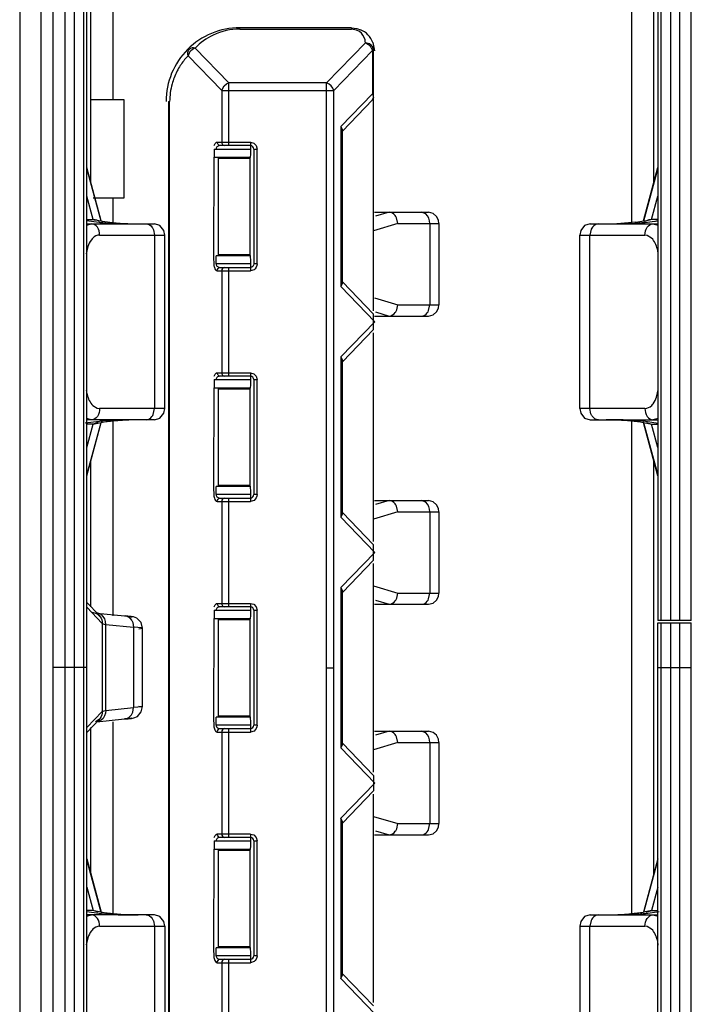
# Model space of a CAD drawing. Header units: inches. Extents: x 0 to 17, y 0 to 11.
# Tile 41 of 55: x 12.282 to 12.43, y 5.464 to 5.68. Entities that reach past the tile are written whole.
import ezdxf

# ---------------------------------------------------------------- set-up
doc = ezdxf.new("R2010")
doc.units = ezdxf.units.IN
doc.header["$LTSCALE"] = 0.935
doc.header["$MEASUREMENT"] = 0
doc.layers.get('0').update_dxf_attribs({"linetype": 'CONTINUOUS'})

msp = doc.modelspace()

# ---------------------------------------------------------------- linework, layer by layer
at = {"color": 6, "linetype": 'Continuous'}
for p, q in [((12.2898562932, 5.3881518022), (12.2898562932, 5.7037999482)), ((12.4299838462, 5.548398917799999), (12.4299838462, 5.7037999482)), ((12.2824931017, 5.7009661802), (12.2824931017, 5.374991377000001)), ((12.2872175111, 5.374991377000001), (12.2872175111, 5.7009661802)), ((12.2924646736, 5.3881518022), (12.2924646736, 5.688110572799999)), ((12.2944626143, 5.6881092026), (12.2944626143, 5.3881531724)), ((12.2965408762, 5.6881106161), (12.2965408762, 5.388151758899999)), ((12.2972067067, 5.388154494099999), (12.2972067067, 5.688107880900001)), ((12.4226342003, 5.6881105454), (12.4226344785, 5.548398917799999)), ((12.423299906, 5.6881105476), (12.4233001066, 5.548398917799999)), ((12.4253782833, 5.688110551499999), (12.4253784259, 5.548398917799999)), ((12.4273758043, 5.688110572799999), (12.427375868, 5.548398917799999)), ((12.2981243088, 5.644421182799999), (12.2981243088, 5.686718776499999)), ((12.3030238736, 5.6626786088), (12.3030238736, 5.686718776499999)), ((12.4168162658, 5.686718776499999), (12.4168162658, 5.6354752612)), ((12.4217158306, 5.6444211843), (12.4217158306, 5.686718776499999)), ((12.3308289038, 5.6782195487), (12.3308289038, 5.6784945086)), ((12.3553267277, 5.6784945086), (12.3308289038, 5.6784945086)), ((12.3308289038, 5.6782195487), (12.3553267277, 5.6782195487)), ((12.3553267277, 5.6784945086), (12.3553267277, 5.6782195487)), ((12.3553267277, 5.6784945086), (12.3565062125, 5.678355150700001)), ((12.3564919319, 5.6779823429), (12.3553267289, 5.6782196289)), ((12.3571029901, 5.677655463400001), (12.3564919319, 5.6779823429)), ((12.3565062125, 5.678355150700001), (12.3573557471, 5.678069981)), ((12.3499067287, 5.6664163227), (12.3584053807, 5.6751955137)), ((12.3593361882, 5.6749593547), (12.3584053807, 5.6751955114)), ((12.3596142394, 5.674253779), (12.3599504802, 5.6734913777)), ((12.3600444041, 5.6752659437), (12.3603878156, 5.6734334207)), ((12.3198131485, 5.673106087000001), (12.3194771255, 5.6723437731)), ((12.3268654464, 5.6647118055), (12.3194771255, 5.6723437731)), ((12.3210218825, 5.6740476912), (12.3284095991, 5.6664163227)), ((12.3599518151, 5.673492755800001), (12.3514508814, 5.6647118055)), ((12.3599504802, 5.6734913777), (12.3602252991, 5.673535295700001)), ((12.3599518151, 5.673492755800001), (12.3599518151, 5.6640048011)), ((12.3602262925, 5.6632042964), (12.3602262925, 5.6734334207)), ((12.3284095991, 5.6526351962), (12.3284095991, 5.6664163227)), ((12.3499067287, 5.6664163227), (12.3284095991, 5.6664163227)), ((12.3499067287, 5.4096823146), (12.3499067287, 5.6664163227)), ((12.3268654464, 5.6647118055), (12.3268654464, 5.653385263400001)), ((12.3268654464, 5.6647118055), (12.3514508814, 5.6647118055)), ((12.3514508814, 5.4113868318), (12.3514508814, 5.6647118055)), ((12.353031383, 5.656856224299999), (12.3599518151, 5.6640048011)), ((12.3601577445, 5.6635955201), (12.3599518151, 5.6640048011)), ((12.3602262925, 5.6632191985), (12.3601577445, 5.6635955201)), ((12.305473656, 5.6626786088), (12.2981243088, 5.6626786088)), ((12.305473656, 5.6411689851), (12.305473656, 5.6626786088)), ((12.3151502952, 5.6622990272), (12.3154247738, 5.6622990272)), ((12.3151502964, 5.6622990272), (12.3151502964, 5.4137996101)), ((12.3154247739, 5.4137996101), (12.3154247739, 5.6622990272)), ((12.3600019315, 5.662656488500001), (12.3533669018, 5.6558027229)), ((12.3602262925, 5.6163859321), (12.3602262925, 5.662888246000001)), ((12.353031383, 5.656856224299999), (12.353031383, 5.62168593)), ((12.353031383, 5.656856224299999), (12.3533669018, 5.6560633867)), ((12.3533669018, 5.6224787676), (12.3533669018, 5.6560633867)), ((12.3258680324, 5.653385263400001), (12.3332137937, 5.653385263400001)), ((12.3332137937, 5.6526351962), (12.3264760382, 5.6526351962)), ((12.3332137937, 5.653385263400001), (12.3332137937, 5.6518851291)), ((12.3332137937, 5.653385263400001), (12.3339180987, 5.6531861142)), ((12.3339180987, 5.6531861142), (12.3344272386, 5.652658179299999)), ((12.3344272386, 5.652658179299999), (12.3346311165, 5.6518851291)), ((12.3252257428, 5.6518851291), (12.3252257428, 5.6500960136)), ((12.3252257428, 5.6518851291), (12.3332137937, 5.6518851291)), ((12.3331550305, 5.650692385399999), (12.3330962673, 5.6500960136)), ((12.3332137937, 5.6518851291), (12.3331550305, 5.650692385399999)), ((12.3339224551, 5.6518851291), (12.3339224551, 5.6266570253)), ((12.3339224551, 5.6518851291), (12.3346311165, 5.6518851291)), ((12.3346311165, 5.6266570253), (12.3346311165, 5.6518851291)), ((12.3251225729, 5.6500960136), (12.3250194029, 5.6284461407)), ((12.3252257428, 5.6500960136), (12.3330962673, 5.6500960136)), ((12.3261223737, 5.6498795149), (12.3260519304, 5.6500960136)), ((12.3330962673, 5.6500960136), (12.3330258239, 5.6498795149)), ((12.2972058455, 5.6474327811), (12.3002816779, 5.636104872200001)), ((12.3003871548, 5.6360873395), (12.2972067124, 5.647800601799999)), ((12.4194584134, 5.6361073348), (12.4226342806, 5.647803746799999)), ((12.4195634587, 5.636123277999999), (12.4226342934, 5.6474327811)), ((12.2986066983, 5.636424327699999), (12.2972067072, 5.641550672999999)), ((12.2986066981, 5.6411689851), (12.305473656, 5.6411689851)), ((12.3030238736, 5.6354752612), (12.3030238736, 5.6411689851)), ((12.4212338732, 5.6364242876), (12.422634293, 5.6415533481)), ((12.2971224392, 5.636176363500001), (12.2999215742, 5.6358006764)), ((12.2971362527, 5.6351945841), (12.29827416, 5.6354752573)), ((12.2972067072, 5.6354752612), (12.3120741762, 5.6354752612)), ((12.2972069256, 5.6364241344), (12.2986066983, 5.636424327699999)), ((12.2986066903, 5.6364235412), (12.2988218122, 5.6363624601)), ((12.2988218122, 5.6363624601), (12.2990602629, 5.636307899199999)), ((12.2994432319, 5.63627174), (12.2990602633, 5.636307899)), ((12.2990602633, 5.636307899), (12.3003483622, 5.636087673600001)), ((12.3001116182, 5.635974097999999), (12.2994428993, 5.6362701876)), ((12.3028306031, 5.635763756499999), (12.305468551, 5.6355455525)), ((12.3046740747, 5.635501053), (12.3069783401, 5.6354752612)), ((12.3132876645, 5.6350970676), (12.3120807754, 5.6354752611)), ((12.4077599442, 5.6354752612), (12.4065537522, 5.6350979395)), ((12.4077706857, 5.6354752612), (12.4226343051, 5.6354752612)), ((12.4177967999, 5.6358551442), (12.4145012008, 5.6355529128)), ((12.4197285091, 5.6359740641), (12.4204021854, 5.6362718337)), ((12.420400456, 5.636272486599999), (12.420779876, 5.636307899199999)), ((12.4204979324, 5.636296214), (12.4204043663, 5.6362733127)), ((12.4210223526, 5.636365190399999), (12.420779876, 5.636307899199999)), ((12.4212334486, 5.6364235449), (12.4210223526, 5.636365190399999)), ((12.4226343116, 5.636423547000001), (12.4212334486, 5.6364235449)), ((12.4215654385, 5.6354752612), (12.4226740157, 5.63520906)), ((12.3118899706, 5.634152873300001), (12.3121339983, 5.6330009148)), ((12.3141517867, 5.6340180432), (12.3132876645, 5.6350970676)), ((12.3143526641, 5.633000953), (12.3141517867, 5.6340180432)), ((12.4056895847, 5.6340210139), (12.4054874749, 5.633000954)), ((12.4065537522, 5.6350979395), (12.4056895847, 5.6340210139)), ((12.4080047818, 5.634279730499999), (12.4077058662, 5.6330009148)), ((12.3000394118, 5.6330009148), (12.3143541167, 5.6330009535)), ((12.3121342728, 5.6330009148), (12.3121342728, 5.594930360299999)), ((12.3143541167, 5.594930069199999), (12.3143541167, 5.6330009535)), ((12.4054854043, 5.5949302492), (12.4054854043, 5.6330009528)), ((12.4054864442, 5.6330009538), (12.4198007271, 5.6330009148)), ((12.4077058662, 5.594930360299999), (12.4077058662, 5.6330009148)), ((12.4202916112, 5.6329274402), (12.4198007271, 5.6330009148)), ((12.4212698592, 5.632334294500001), (12.4202916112, 5.6329274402)), ((12.2974651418, 5.6304713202), (12.2971104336, 5.628879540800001)), ((12.3250194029, 5.6284461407), (12.3251225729, 5.6262819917)), ((12.3256274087, 5.6266570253), (12.3256274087, 5.6284461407)), ((12.3330962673, 5.6284461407), (12.3256274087, 5.6284461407)), ((12.3260519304, 5.6284461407), (12.3261223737, 5.628662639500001)), ((12.3330258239, 5.628662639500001), (12.3330962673, 5.6284461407)), ((12.3330962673, 5.6284461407), (12.3331550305, 5.6272533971)), ((12.3331550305, 5.6272533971), (12.3332137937, 5.6266570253)), ((12.3332137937, 5.6266570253), (12.3256274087, 5.6266570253)), ((12.3258680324, 5.625156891), (12.3332137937, 5.625156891)), ((12.3264760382, 5.6259069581), (12.3332137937, 5.6259069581)), ((12.3268654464, 5.625156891), (12.3268654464, 5.6027743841)), ((12.3284095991, 5.602024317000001), (12.3284095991, 5.6259069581)), ((12.3332137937, 5.6266570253), (12.3332137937, 5.625156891)), ((12.333954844, 5.6253797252), (12.3332137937, 5.625156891)), ((12.3346311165, 5.6266570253), (12.3339224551, 5.6266570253)), ((12.3533669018, 5.6224787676), (12.353031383, 5.62168593)), ((12.3533669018, 5.622739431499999), (12.3602262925, 5.615653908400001)), ((12.3605052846, 5.6139656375), (12.353031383, 5.62168593)), ((12.353031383, 5.6062453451), (12.3605052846, 5.6139656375)), ((12.3602262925, 5.6122773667), (12.3602262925, 5.615653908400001)), ((12.3602262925, 5.6122773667), (12.3533669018, 5.6051918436)), ((12.3602262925, 5.565775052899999), (12.3602262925, 5.611545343)), ((12.353031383, 5.6062453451), (12.353031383, 5.5710750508)), ((12.353031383, 5.6062453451), (12.3533669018, 5.6054525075)), ((12.3533669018, 5.5718678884), (12.3533669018, 5.6054525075)), ((12.3252257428, 5.6012742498), (12.3252257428, 5.599485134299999)), ((12.3252257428, 5.6012742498), (12.3332137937, 5.6012742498)), ((12.3258680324, 5.6027743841), (12.3332137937, 5.6027743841)), ((12.3332137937, 5.602024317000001), (12.3264760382, 5.602024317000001)), ((12.3332137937, 5.6012742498), (12.3331550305, 5.6000815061)), ((12.3332137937, 5.6027743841), (12.3332137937, 5.6012742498)), ((12.3332137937, 5.6027743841), (12.3339180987, 5.6025752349)), ((12.3339180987, 5.6025752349), (12.3344272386, 5.6020473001)), ((12.3339224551, 5.6012742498), (12.3339224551, 5.576046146)), ((12.3339224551, 5.6012742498), (12.3346311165, 5.6012742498)), ((12.3344272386, 5.6020473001), (12.3346311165, 5.6012742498)), ((12.3346311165, 5.576046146), (12.3346311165, 5.6012742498)), ((12.3251225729, 5.599485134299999), (12.3250194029, 5.5778352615)), ((12.3252257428, 5.599485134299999), (12.3330962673, 5.599485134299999)), ((12.3261223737, 5.5992686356), (12.3260519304, 5.599485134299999)), ((12.3330962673, 5.599485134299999), (12.3330258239, 5.5992686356)), ((12.3331550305, 5.6000815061), (12.3330962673, 5.599485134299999)), ((12.422371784, 5.5974532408), (12.4227292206, 5.5990613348)), ((12.2985738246, 5.5955930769), (12.299543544, 5.5950046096)), ((12.299543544, 5.5950046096), (12.3000394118, 5.594930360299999)), ((12.314354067, 5.5949302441), (12.3000394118, 5.594930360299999)), ((12.3118353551, 5.5936515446), (12.3121342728, 5.594930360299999)), ((12.3141505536, 5.5939102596), (12.3143526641, 5.5949302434)), ((12.4198007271, 5.594930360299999), (12.405488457, 5.594930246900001)), ((12.4079500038, 5.5937788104), (12.4077061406, 5.594930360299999)), ((12.2999154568, 5.5921186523), (12.2968979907, 5.5917161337)), ((12.2982743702, 5.5924560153), (12.297135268, 5.5927360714)), ((12.3120691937, 5.5924560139), (12.2972067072, 5.5924560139)), ((12.3041233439, 5.5924012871), (12.3009931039, 5.5922185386)), ((12.3030238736, 5.5494496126), (12.3030238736, 5.5924560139)), ((12.3120801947, 5.5924560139), (12.3132863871, 5.592833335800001)), ((12.3132863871, 5.592833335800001), (12.3141505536, 5.5939102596)), ((12.4077624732, 5.5924560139), (12.4226343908, 5.5924560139)), ((12.4168162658, 5.5924560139), (12.4168162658, 5.4838063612)), ((12.4199037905, 5.5921266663), (12.4226775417, 5.591751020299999)), ((12.4226737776, 5.5927209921), (12.4215654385, 5.5924560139)), ((12.3002822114, 5.5918285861), (12.2972057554, 5.580498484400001)), ((12.2972067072, 5.586380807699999), (12.2986068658, 5.591507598)), ((12.2986068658, 5.591507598), (12.2972067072, 5.591507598)), ((12.2972067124, 5.580131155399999), (12.3003872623, 5.591844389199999)), ((12.299738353, 5.591843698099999), (12.298606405, 5.591507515)), ((12.29860683, 5.5915077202), (12.2988888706, 5.591591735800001)), ((12.2988888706, 5.591591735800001), (12.3003788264, 5.5918445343)), ((12.4226344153, 5.5801275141), (12.4194528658, 5.591844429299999)), ((12.4194610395, 5.5918445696), (12.420953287, 5.591591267)), ((12.4226343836, 5.580498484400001), (12.4195579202, 5.591828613)), ((12.4200874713, 5.591844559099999), (12.4212333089, 5.5915077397)), ((12.420953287, 5.591591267), (12.4212333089, 5.5915077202)), ((12.4226344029, 5.586376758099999), (12.4212333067, 5.5915075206)), ((12.4212333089, 5.5915077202), (12.4226343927, 5.5915077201)), ((12.2981243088, 5.551441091), (12.2981243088, 5.583510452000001)), ((12.4217158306, 5.4927519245), (12.4217158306, 5.5835104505)), ((12.3250194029, 5.5778352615), (12.3251225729, 5.5756711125)), ((12.3256274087, 5.576046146), (12.3256274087, 5.5778352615)), ((12.3330962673, 5.5778352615), (12.3256274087, 5.5778352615)), ((12.3260519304, 5.5778352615), (12.3261223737, 5.5780517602)), ((12.3330258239, 5.5780517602), (12.3330962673, 5.5778352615)), ((12.3330962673, 5.5778352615), (12.3331550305, 5.5766425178)), ((12.3332137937, 5.576046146), (12.3256274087, 5.576046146)), ((12.3264760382, 5.5752960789), (12.3332137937, 5.5752960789)), ((12.3284095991, 5.5514134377), (12.3284095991, 5.5752960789)), ((12.3331550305, 5.5766425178), (12.3332137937, 5.576046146)), ((12.3332137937, 5.576046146), (12.3332137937, 5.5745460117)), ((12.3346311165, 5.576046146), (12.3339224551, 5.576046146)), ((12.3258680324, 5.5745460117), (12.3332137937, 5.5745460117)), ((12.3268654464, 5.5745460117), (12.3268654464, 5.5521635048)), ((12.333954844, 5.574768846), (12.3332137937, 5.5745460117)), ((12.3533669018, 5.5718678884), (12.353031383, 5.5710750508)), ((12.3605052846, 5.5633547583), (12.353031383, 5.5710750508)), ((12.3533669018, 5.572128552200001), (12.3602262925, 5.5650430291)), ((12.3602262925, 5.5616664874), (12.3602262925, 5.5650430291)), ((12.353031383, 5.555634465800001), (12.3605052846, 5.5633547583)), ((12.3602262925, 5.5616664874), (12.3533669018, 5.554580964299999)), ((12.3602262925, 5.515164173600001), (12.3602262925, 5.5609344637)), ((12.353031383, 5.555634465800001), (12.353031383, 5.5204641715)), ((12.353031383, 5.555634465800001), (12.3533669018, 5.5548416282)), ((12.3533669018, 5.521257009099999), (12.3533669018, 5.5548416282)), ((12.3006304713, 5.5477823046), (12.2972062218, 5.5513279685)), ((12.2972067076, 5.55239051), (12.2999223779, 5.5495806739)), ((12.3258680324, 5.5521635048), (12.3332137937, 5.5521635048)), ((12.3332137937, 5.5514134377), (12.3264760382, 5.5514134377)), ((12.3332137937, 5.5521635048), (12.3332137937, 5.5506633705)), ((12.3332137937, 5.5521635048), (12.3339180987, 5.551964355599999)), ((12.3339180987, 5.551964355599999), (12.3344272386, 5.5514364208)), ((12.3344272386, 5.5514364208), (12.3346311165, 5.5506633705)), ((12.2983597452, 5.550261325), (12.2994664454, 5.549947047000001)), ((12.2994567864, 5.550056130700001), (12.305523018, 5.549453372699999)), ((12.2996218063, 5.5500475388), (12.2994567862, 5.550056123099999)), ((12.2994664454, 5.549947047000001), (12.299922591, 5.5495815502)), ((12.2994674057, 5.5499400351), (12.3001854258, 5.549256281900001)), ((12.3004454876, 5.549715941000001), (12.2996217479, 5.5500470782)), ((12.2999222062, 5.5495811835), (12.3001854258, 5.549256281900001)), ((12.3055230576, 5.5494533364), (12.305630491, 5.5494496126)), ((12.3251225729, 5.548874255), (12.3250194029, 5.5272243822)), ((12.3252257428, 5.5506633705), (12.3252257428, 5.548874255)), ((12.3252257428, 5.5506633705), (12.3332137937, 5.5506633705)), ((12.3252257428, 5.548874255), (12.3330962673, 5.548874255)), ((12.3261223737, 5.5486577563), (12.3260519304, 5.548874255)), ((12.3330962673, 5.548874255), (12.3330258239, 5.5486577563)), ((12.3331550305, 5.549470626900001), (12.3330962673, 5.548874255)), ((12.3332137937, 5.5506633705), (12.3331550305, 5.549470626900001)), ((12.3339224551, 5.5506633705), (12.3339224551, 5.5254352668)), ((12.3339224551, 5.5506633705), (12.3346311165, 5.5506633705)), ((12.3346311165, 5.5254352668), (12.3346311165, 5.5506633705)), ((12.3006301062, 5.5477823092), (12.3010131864, 5.5476396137)), ((12.3006304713, 5.5477823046), (12.3006304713, 5.5284800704)), ((12.3010131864, 5.5476396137), (12.3014140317, 5.5475695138)), ((12.3014141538, 5.5286928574), (12.3014141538, 5.5475695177)), ((12.3014141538, 5.5475695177), (12.3074783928, 5.5469695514)), ((12.307322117, 5.5479460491), (12.3074883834, 5.5469695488)), ((12.3074783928, 5.5469695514), (12.3074783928, 5.529292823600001)), ((12.3093714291, 5.5467934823), (12.3074883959, 5.5469702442)), ((12.3086862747, 5.546616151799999), (12.3094538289, 5.546749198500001)), ((12.3094538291, 5.5467492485), (12.3091460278, 5.5479967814)), ((12.3094482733, 5.5295131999), (12.3094482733, 5.546749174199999)), ((12.4226341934, 5.3881518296), (12.4226344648, 5.5479040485)), ((12.4299838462, 5.548398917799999), (12.4226343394, 5.548398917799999)), ((12.42263434, 5.5479040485), (12.4299838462, 5.5479040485)), ((12.4233001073, 5.5479040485), (12.423299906, 5.3881518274)), ((12.4253784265, 5.5479040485), (12.4253782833, 5.3881518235)), ((12.4273542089, 5.5479040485), (12.4273758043, 5.3881518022)), ((12.4299838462, 5.3881518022), (12.4299838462, 5.5479040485)), ((12.2972061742, 5.5381311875), (12.2898562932, 5.5381311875)), ((12.4226343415, 5.5381311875), (12.4299838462, 5.5381311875)), ((12.3151590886, 5.5380493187), (12.3154247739, 5.5380493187)), ((12.3499067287, 5.5380493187), (12.3514508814, 5.5380493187)), ((12.3093637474, 5.5294668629), (12.3074883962, 5.5292921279)), ((12.3086772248, 5.529647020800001), (12.3094538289, 5.5295131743)), ((12.3091870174, 5.5283461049), (12.3094538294, 5.5295132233)), ((12.3094538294, 5.529513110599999), (12.3093637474, 5.5294668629)), ((12.2972062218, 5.5249344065), (12.3006304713, 5.5284800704)), ((12.3006301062, 5.5284800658), (12.3010141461, 5.5286229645)), ((12.3010141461, 5.5286229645), (12.3014140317, 5.5286928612)), ((12.3014141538, 5.5286928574), (12.3074783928, 5.529292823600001)), ((12.307313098, 5.5283210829), (12.3074783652, 5.5292928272)), ((12.3260519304, 5.5272243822), (12.3261223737, 5.5274408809)), ((12.3330258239, 5.5274408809), (12.3330962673, 5.5272243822)), ((12.2972067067, 5.523871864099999), (12.2999223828, 5.5266817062)), ((12.2999225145, 5.5266808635), (12.299137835, 5.526152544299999)), ((12.299621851, 5.5262152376), (12.2994567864, 5.5262062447)), ((12.2994567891, 5.5262062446), (12.305523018, 5.5268090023)), ((12.3003989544, 5.526514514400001), (12.2996218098, 5.526215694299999)), ((12.3001856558, 5.527006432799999), (12.2999221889, 5.526681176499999)), ((12.3030238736, 5.4838063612), (12.3030238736, 5.526163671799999)), ((12.3071065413, 5.5269900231), (12.3055230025, 5.5268090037)), ((12.3055230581, 5.5268090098), (12.3056304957, 5.5268130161)), ((12.3056306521, 5.526812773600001), (12.3063380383, 5.5268678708)), ((12.3250194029, 5.5272243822), (12.3251225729, 5.525060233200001)), ((12.3256274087, 5.5254352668), (12.3256274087, 5.5272243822)), ((12.3330962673, 5.5272243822), (12.3256274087, 5.5272243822)), ((12.3332137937, 5.5254352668), (12.3256274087, 5.5254352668)), ((12.3330962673, 5.5272243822), (12.3331550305, 5.5260316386)), ((12.3331550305, 5.5260316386), (12.3332137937, 5.5254352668)), ((12.3332137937, 5.5254352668), (12.3332137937, 5.5239351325)), ((12.3346311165, 5.5254352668), (12.3339224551, 5.5254352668)), ((12.2981243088, 5.492751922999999), (12.2981243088, 5.5249344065)), ((12.3258680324, 5.5239351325), (12.3332137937, 5.5239351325)), ((12.3264760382, 5.5246851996), (12.3332137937, 5.5246851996)), ((12.3268654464, 5.5239351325), (12.3268654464, 5.5015526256)), ((12.3284095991, 5.5008025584), (12.3284095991, 5.5246851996)), ((12.333954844, 5.5241579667), (12.3332137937, 5.5239351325)), ((12.3533669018, 5.521257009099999), (12.353031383, 5.5204641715)), ((12.3533669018, 5.521517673), (12.3602262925, 5.5144321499)), ((12.3605052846, 5.512743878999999), (12.353031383, 5.5204641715)), ((12.3602262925, 5.5144321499), (12.3602262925, 5.5110556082)), ((12.353031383, 5.505023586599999), (12.3605052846, 5.512743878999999)), ((12.3602262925, 5.5110556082), (12.3533669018, 5.5039700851)), ((12.3602262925, 5.4645532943), (12.3602262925, 5.510323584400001)), ((12.353031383, 5.505023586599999), (12.353031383, 5.469853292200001)), ((12.3533669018, 5.5042307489), (12.353031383, 5.505023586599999)), ((12.3533669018, 5.4706461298), (12.3533669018, 5.5042307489)), ((12.3332137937, 5.5015526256), (12.3258680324, 5.5015526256)), ((12.3332137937, 5.5015526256), (12.3332137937, 5.5000524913)), ((12.3332137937, 5.5015526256), (12.3339180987, 5.5013534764)), ((12.3339180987, 5.5013534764), (12.3344272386, 5.500825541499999)), ((12.3252257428, 5.5000524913), (12.3252257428, 5.498263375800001)), ((12.3252257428, 5.5000524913), (12.3332137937, 5.5000524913)), ((12.3332137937, 5.5008025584), (12.3264760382, 5.5008025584)), ((12.3332137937, 5.5000524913), (12.3331550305, 5.4988597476)), ((12.3339224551, 5.5000524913), (12.3339224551, 5.4748243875)), ((12.3339224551, 5.5000524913), (12.3346311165, 5.5000524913)), ((12.3344272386, 5.500825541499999), (12.3346311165, 5.5000524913)), ((12.3346311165, 5.4748243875), (12.3346311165, 5.5000524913)), ((12.3251225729, 5.498263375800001), (12.3250194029, 5.476613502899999)), ((12.3252257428, 5.498263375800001), (12.3330962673, 5.498263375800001)), ((12.3261223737, 5.498046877), (12.3260519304, 5.498263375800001)), ((12.3330962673, 5.498263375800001), (12.3330258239, 5.498046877)), ((12.3331550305, 5.4988597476), (12.3330962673, 5.498263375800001)), ((12.2972057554, 5.4957638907), (12.3002822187, 5.484433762)), ((12.2972067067, 5.4961312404), (12.3003872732, 5.484417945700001)), ((12.4226343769, 5.4961347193), (12.4194528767, 5.4844179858)), ((12.4195579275, 5.4844337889), (12.4226343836, 5.4957638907)), ((12.2972067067, 5.4898820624), (12.2986068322, 5.4847548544)), ((12.4226343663, 5.489884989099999), (12.4212332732, 5.484754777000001)), ((12.2999363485, 5.4841357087), (12.2971634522, 5.4845112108)), ((12.29860683, 5.484754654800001), (12.2972067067, 5.4847546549)), ((12.2988868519, 5.4846711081), (12.29860683, 5.484754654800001)), ((12.2997526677, 5.484417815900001), (12.29860683, 5.4847546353)), ((12.3003790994, 5.4844178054), (12.2988868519, 5.4846711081)), ((12.4209512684, 5.4846706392), (12.4194613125, 5.484417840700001)), ((12.4199246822, 5.4841437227), (12.4229421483, 5.4845462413)), ((12.420101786, 5.484418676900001), (12.421233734, 5.48475486)), ((12.4212333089, 5.484754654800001), (12.4209512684, 5.4846706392)), ((12.4212332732, 5.484754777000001), (12.4226343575, 5.484754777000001)), ((12.2971673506, 5.4835418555), (12.2982747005, 5.4838063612)), ((12.3120776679, 5.4838063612), (12.2972067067, 5.4838063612)), ((12.3118901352, 5.482483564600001), (12.3121339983, 5.4813320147)), ((12.313287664, 5.4834281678), (12.3120807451, 5.4838063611)), ((12.3141517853, 5.4823491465), (12.313287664, 5.4834281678)), ((12.3143526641, 5.4813321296), (12.3141517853, 5.4823491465)), ((12.4056895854, 5.482352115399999), (12.4054874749, 5.481332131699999)), ((12.4065537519, 5.4834290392), (12.4056895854, 5.482352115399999)), ((12.4077599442, 5.4838063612), (12.4065537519, 5.4834290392)), ((12.4080047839, 5.4826108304), (12.4077058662, 5.4813320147)), ((12.4077709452, 5.4838063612), (12.4226343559, 5.4838063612)), ((12.415716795, 5.483861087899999), (12.418847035, 5.4840438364)), ((12.4215657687, 5.4838063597), (12.4227058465, 5.4835258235)), ((12.3000394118, 5.4813320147), (12.314351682, 5.481332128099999)), ((12.3121342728, 5.4813320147), (12.3121342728, 5.4432614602)), ((12.3143547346, 5.481332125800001), (12.3143547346, 5.4432614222)), ((12.4054860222, 5.481332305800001), (12.4054860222, 5.4432614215)), ((12.405486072, 5.481332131), (12.4198007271, 5.4813320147)), ((12.4077058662, 5.4432614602), (12.4077058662, 5.4813320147)), ((12.4202974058, 5.481257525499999), (12.4198007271, 5.4813320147)), ((12.4212663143, 5.4806692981), (12.4202974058, 5.481257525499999)), ((12.297468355, 5.4788091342), (12.2971116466, 5.477207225)), ((12.3250194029, 5.476613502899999), (12.3251225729, 5.4744493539)), ((12.3256274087, 5.4748243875), (12.3256274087, 5.476613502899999)), ((12.3330962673, 5.476613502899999), (12.3256274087, 5.476613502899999)), ((12.3260519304, 5.476613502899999), (12.3261223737, 5.4768300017)), ((12.3330258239, 5.4768300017), (12.3330962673, 5.476613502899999)), ((12.3330962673, 5.476613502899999), (12.3331550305, 5.475420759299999)), ((12.3331550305, 5.475420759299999), (12.3332137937, 5.4748243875)), ((12.3332137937, 5.4748243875), (12.3256274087, 5.4748243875)), ((12.3258680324, 5.4733242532), (12.3332137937, 5.4733242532)), ((12.3264760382, 5.4740743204), (12.3332137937, 5.4740743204)), ((12.3268654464, 5.4733242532), (12.3268654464, 5.4509417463)), ((12.3284095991, 5.4501916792), (12.3284095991, 5.4740743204)), ((12.3332137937, 5.4748243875), (12.3332137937, 5.4733242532)), ((12.333954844, 5.4735470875), (12.3332137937, 5.4733242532)), ((12.3346311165, 5.4748243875), (12.3339224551, 5.4748243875)), ((12.353031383, 5.469853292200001), (12.3533669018, 5.4706461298)), ((12.3605052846, 5.462132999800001), (12.353031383, 5.469853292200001)), ((12.3533669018, 5.4709067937), (12.3602262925, 5.4638212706))]:
    msp.add_line(p, q, dxfattribs=at)
at = {"color": 7, "linetype": 'Continuous'}
for p, q in [((12.3602262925, 5.6632042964), (12.360001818, 5.662656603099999)), ((12.3600019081, 5.662656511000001), (12.3602262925, 5.6632191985)), ((12.3261223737, 5.628662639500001), (12.3261223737, 5.6498795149)), ((12.3261223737, 5.6498795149), (12.3330258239, 5.6498795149)), ((12.3330258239, 5.6498795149), (12.3330258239, 5.628662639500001)), ((12.3604203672, 5.6380058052), (12.3722985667, 5.6380058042)), ((12.3636117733, 5.6380058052), (12.3606322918, 5.6371115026)), ((12.3716661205, 5.6376546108), (12.3707328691, 5.6380058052)), ((12.3655393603, 5.6355314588), (12.3602262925, 5.6339367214)), ((12.3655393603, 5.6355314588), (12.3652277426, 5.6367939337)), ((12.3655393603, 5.6355314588), (12.374572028, 5.6355314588)), ((12.3725462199, 5.6355314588), (12.3725462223, 5.617705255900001)), ((12.374572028, 5.6355314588), (12.374572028, 5.617705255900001)), ((12.3330258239, 5.628662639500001), (12.3261223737, 5.628662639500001)), ((12.3603785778, 5.619254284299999), (12.3655393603, 5.617705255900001)), ((12.3606322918, 5.6161252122), (12.3636117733, 5.6152309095)), ((12.3652855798, 5.6165713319), (12.3655393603, 5.617705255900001)), ((12.3655393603, 5.617705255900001), (12.374572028, 5.617705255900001)), ((12.3722863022, 5.6164220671), (12.3725462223, 5.617705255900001)), ((12.3744581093, 5.6169391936), (12.3745698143, 5.617705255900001)), ((12.3604203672, 5.6152309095), (12.3722978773, 5.6152309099)), ((12.3261223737, 5.5780517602), (12.3261223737, 5.5992686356)), ((12.3261223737, 5.5992686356), (12.3330258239, 5.5992686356)), ((12.3330258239, 5.5992686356), (12.3330258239, 5.5780517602)), ((12.3330258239, 5.5780517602), (12.3261223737, 5.5780517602)), ((12.3604203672, 5.5747422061), (12.3722985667, 5.5747422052)), ((12.3636117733, 5.5747422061), (12.3606322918, 5.5738479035)), ((12.3655393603, 5.5722678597), (12.3652277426, 5.5735303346)), ((12.3716661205, 5.5743910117), (12.3707328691, 5.5747422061)), ((12.3655393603, 5.5722678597), (12.3602262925, 5.570673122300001)), ((12.3655393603, 5.5722678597), (12.374572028, 5.5722678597)), ((12.3725462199, 5.5722678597), (12.3725462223, 5.554441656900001)), ((12.374572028, 5.5722678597), (12.374572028, 5.554441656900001)), ((12.3602262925, 5.5560363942), (12.3655393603, 5.554441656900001)), ((12.3652855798, 5.5533077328), (12.3655393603, 5.5544416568)), ((12.3655393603, 5.554441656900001), (12.374572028, 5.554441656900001)), ((12.3722863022, 5.553158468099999), (12.3725462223, 5.554441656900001)), ((12.3744581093, 5.5536755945), (12.3745698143, 5.554441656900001)), ((12.3604203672, 5.551967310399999), (12.3722978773, 5.5519673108)), ((12.3606322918, 5.552861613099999), (12.3636117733, 5.551967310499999)), ((12.3261223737, 5.5274408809), (12.3261223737, 5.5486577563)), ((12.3261223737, 5.5486577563), (12.3330258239, 5.5486577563)), ((12.3330258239, 5.5486577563), (12.3330258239, 5.5274408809)), ((12.3330258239, 5.5274408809), (12.3261223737, 5.5274408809)), ((12.3604203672, 5.524131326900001), (12.3722985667, 5.5241313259)), ((12.3636117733, 5.524131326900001), (12.3606322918, 5.523237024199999)), ((12.3716661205, 5.5237801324), (12.3707328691, 5.524131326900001)), ((12.3655393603, 5.5216569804), (12.3602262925, 5.520062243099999)), ((12.3655393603, 5.5216569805), (12.3652277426, 5.522919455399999)), ((12.3655393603, 5.5216569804), (12.374572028, 5.5216569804)), ((12.3725462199, 5.5216569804), (12.3725462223, 5.5038307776)), ((12.374572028, 5.5216569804), (12.374572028, 5.5038307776)), ((12.3602262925, 5.505425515), (12.3655393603, 5.5038307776)), ((12.3652855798, 5.5026968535), (12.3655393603, 5.5038307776)), ((12.3655393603, 5.5038307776), (12.374572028, 5.5038307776)), ((12.3722863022, 5.5025475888), (12.3725462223, 5.5038307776)), ((12.3744581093, 5.5030647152), (12.3745698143, 5.5038307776)), ((12.3604203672, 5.5013564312), (12.3722978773, 5.5013564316)), ((12.3606322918, 5.5022507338), (12.3636117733, 5.5013564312)), ((12.3261223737, 5.4768300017), (12.3261223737, 5.498046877)), ((12.3261223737, 5.498046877), (12.3330258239, 5.498046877)), ((12.3330258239, 5.498046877), (12.3330258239, 5.4768300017)), ((12.3330258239, 5.4768300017), (12.3261223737, 5.4768300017))]:
    msp.add_line(p, q, dxfattribs=at)
for points in [[(12.3745697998, 5.6355314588), (12.3744641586, 5.636276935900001), (12.3740587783, 5.6370944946), (12.3733192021, 5.637741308), (12.3722985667, 5.6380058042)], [(12.3722964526, 5.6152309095), (12.3733011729, 5.615485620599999), (12.3740438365, 5.6161224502), (12.3744581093, 5.6169391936)], [(12.3745697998, 5.5722678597), (12.3744641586, 5.5730133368), (12.3740587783, 5.5738308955), (12.3733192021, 5.574477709), (12.3722985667, 5.5747422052)], [(12.3722964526, 5.551967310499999), (12.3733011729, 5.5522220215), (12.3740438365, 5.5528588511), (12.3744581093, 5.5536755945)], [(12.3745697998, 5.5216569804), (12.3744641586, 5.5224024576), (12.3740587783, 5.5232200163), (12.3733192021, 5.5238668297), (12.3722985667, 5.5241313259)], [(12.3722964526, 5.5013564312), (12.3733011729, 5.5016111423), (12.3740438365, 5.502247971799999), (12.3744581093, 5.5030647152)]]:
    msp.add_lwpolyline(points, dxfattribs=at)
at = {"color": 6, "linetype": 'Continuous'}
for points in [[(12.2994432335, 5.6362717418), (12.2993631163, 5.636290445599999), (12.2993285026, 5.6363006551), (12.2990911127, 5.6363682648), (12.2986057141, 5.6364235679)], [(12.4212343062, 5.6364235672), (12.4206851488, 5.6363525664), (12.4204979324, 5.636296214)], [(12.4054874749, 5.5949302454), (12.4056883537, 5.5939132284), (12.406552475, 5.5928342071), (12.4077593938, 5.5924560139)], [(12.3091460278, 5.5479967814), (12.3082432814, 5.5489499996), (12.3075166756, 5.549234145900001), (12.306970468, 5.549327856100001), (12.3062570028, 5.5494015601), (12.305630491, 5.5494496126)], [(12.3075629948, 5.5270393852), (12.3083570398, 5.5273840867), (12.3091870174, 5.5283461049)], [(12.3063380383, 5.5268678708), (12.3070178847, 5.526940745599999), (12.3075629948, 5.5270393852)]]:
    msp.add_lwpolyline(points, dxfattribs=at)
for centre, radius, start, end in [((12.3308289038, 5.6622990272), 0.0161954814, 89.99999999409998, 180), ((12.3553267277, 5.6734334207), 0.0050610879, 21.2280433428, 66.3651849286), ((12.3054935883, 5.689368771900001), 0.0538571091, 264.0615975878, 264.9388923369), ((12.3090456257, 5.693456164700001), 0.0580240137, 261.3794039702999, 261.7243064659), ((12.3094133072, 5.6958717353), 0.0604673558, 261.7089900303, 263.7501791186), ((12.3059092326, 5.694145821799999), 0.058652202, 264.9461199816, 266.4117716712), ((12.3063480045, 5.7010433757), 0.0655636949, 266.4063316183, 268.5370022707), ((12.3080202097, 5.68496625), 0.0494865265, 267.0443643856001, 268.8950356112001), ((12.3084442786, 5.704748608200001), 0.0692733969, 268.8598794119, 270.0681856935), ((12.4113658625, 5.702178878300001), 0.0667036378, 269.9548533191, 271.1820442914), ((12.4117137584, 5.6883962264), 0.05291678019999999, 271.1132914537, 273.0195079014), ((12.413075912, 5.7198735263), 0.08439836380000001, 269.9456897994, 271.4174064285), ((12.4134802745, 5.7013101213), 0.0658306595, 271.4652265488, 273.5864501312), ((12.4139428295, 5.6939951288), 0.0585010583, 273.5824704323, 275.0673872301), ((12.4104129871, 5.694851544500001), 0.0594566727, 277.1338735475, 278.8637969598), ((12.4143284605, 5.689552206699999), 0.0540414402, 275.0761952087, 275.8316432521), ((12.4120197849, 5.684655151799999), 0.0491344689, 278.844572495, 280.2700624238), ((12.4149506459, 5.6836218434), 0.0480785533, 275.8120913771, 278.3555740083), ((12.4159951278, 5.6763838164), 0.0407655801, 278.3814428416, 279.4934126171), ((12.3054502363, 5.5382548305), 0.0541474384, 95.3283413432, 95.86683974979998), ((12.3055069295, 5.5376376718), 0.054767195, 94.7275901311, 95.32743848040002), ((12.3093867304, 5.528041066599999), 0.0644372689, 95.5917317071, 96.8407115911), ((12.3090461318, 5.5320834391), 0.0603809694, 91.95817159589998, 95.6438342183), ((12.307031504, 5.515184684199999), 0.0772713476, 90.03903218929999, 92.15687526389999), ((12.3085729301, 5.5454305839), 0.0470254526, 90.0562172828, 91.9376355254), ((12.4112472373, 5.5436599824), 0.0487960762, 87.55985772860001, 89.9223977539), ((12.4131113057, 5.513941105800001), 0.0785153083, 88.09980485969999, 90.1824575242), ((12.4109243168, 5.5344248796), 0.0580365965, 85.8387523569, 87.6295197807), ((12.4105367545, 5.529240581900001), 0.063235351, 84.3738282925, 85.82937536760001), ((12.4135237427, 5.5291768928), 0.0632742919, 85.19263898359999, 88.01560389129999), ((12.4104556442, 5.5280611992), 0.0644170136, 83.15433375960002, 84.4048738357), ((12.4141578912, 5.537057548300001), 0.0553682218, 84.55081334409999, 85.16311825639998), ((12.4144802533, 5.5404479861), 0.0519624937, 84.0088944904, 84.5496438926), ((12.3091085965, 5.530549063), 0.06191400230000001, 96.86160024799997, 98.10561864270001), ((12.4107283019, 5.5305264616), 0.0619368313, 81.8946161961, 83.1329332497), ((12.3053598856, 5.5358143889), 0.0519624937, 264.0088944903, 264.5496438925), ((12.309111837, 5.545735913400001), 0.0619368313, 261.894616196, 263.1329332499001), ((12.3056822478, 5.5392048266), 0.0553682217, 264.5508133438, 265.1631182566), ((12.3093844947, 5.5482011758), 0.0644170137, 263.1543337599, 264.4048738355), ((12.3093033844, 5.547021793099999), 0.063235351, 264.3738282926, 265.8293753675), ((12.4107940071, 5.544178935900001), 0.0603809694, 271.9581715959, 275.6438342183), ((12.4104534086, 5.548221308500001), 0.0644372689, 275.5917317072, 276.8407115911), ((12.4107315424, 5.545713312), 0.06191400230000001, 276.8616002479, 278.1056186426), ((12.4143332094, 5.538624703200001), 0.054767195, 274.7275901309, 275.3274384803), ((12.4143899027, 5.5380075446), 0.0541474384, 275.3283413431, 275.8668397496), ((12.3063163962, 5.5470854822), 0.0632742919, 265.1926389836, 268.0156038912), ((12.3067288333, 5.5623212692), 0.0785153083, 268.0998048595, 270.1824575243), ((12.3089158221, 5.541837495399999), 0.0580365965, 265.8387523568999, 267.6295197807), ((12.3085929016, 5.5326023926), 0.0487960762, 267.5598577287, 269.9223977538), ((12.4112672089, 5.5308317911), 0.0470254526, 270.0562172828, 271.9376355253), ((12.412808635, 5.5610776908), 0.0772713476, 270.0390321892, 272.156875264)]:
    msp.add_arc(centre, radius, start, end, dxfattribs=at)
for points, knots in [([(12.3308289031, 5.6782195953), (12.3288208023, 5.6782112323), (12.3251453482, 5.6773834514), (12.3221483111, 5.6752058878), (12.3210219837, 5.674047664)], [0, 0, 0, 0, 0.5541627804, 1, 1, 1, 1]), ([(12.3584049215, 5.6751955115), (12.3584011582, 5.675414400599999), (12.3582969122, 5.6763575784), (12.3577031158, 5.6772438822), (12.3571029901, 5.677655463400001)], [0, 0, 0, 0, 0.2312655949, 1, 1, 1, 1]), ([(12.3194771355, 5.672343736), (12.3192904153, 5.6721521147), (12.3185159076, 5.671318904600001), (12.3178414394, 5.6703904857), (12.3174045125, 5.6696380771)], [0, 0, 0, 0, 0.2351839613, 1, 1, 1, 1]), ([(12.3174045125, 5.6696380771), (12.3172588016, 5.669387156), (12.3166629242, 5.668278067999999), (12.3162176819, 5.667089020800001), (12.315962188, 5.666154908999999)], [0, 0, 0, 0, 0.2305453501, 1, 1, 1, 1]), ([(12.3252257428, 5.6526351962), (12.3252450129, 5.6527404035), (12.3253793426, 5.653035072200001), (12.3256376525, 5.6534004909), (12.3258680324, 5.653385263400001)], [0, 0, 0, 0, 0.3165921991, 1, 1, 1, 1]), ([(12.3264760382, 5.6526351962), (12.3262870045, 5.6526351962), (12.325853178, 5.6525246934), (12.3256507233, 5.652102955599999), (12.3256274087, 5.6518851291)], [0, 0, 0, 0, 0.4631993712, 1, 1, 1, 1]), ([(12.3000394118, 5.6330009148), (12.3000404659, 5.633596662), (12.2998125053, 5.634726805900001), (12.2987679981, 5.6354752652), (12.2982747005, 5.6354752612)], [0, 0, 0, 0, 0.547036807, 1, 1, 1, 1]), ([(12.3102659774, 5.635475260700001), (12.3107831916, 5.6354747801), (12.311491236, 5.6349756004), (12.3118136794, 5.634339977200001), (12.3118899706, 5.634152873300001)], [0, 0, 0, 0, 0.7190779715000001, 1, 1, 1, 1]), ([(12.4095741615, 5.6354752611), (12.4090866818, 5.635475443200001), (12.4084145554, 5.63503516), (12.4080840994, 5.634451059), (12.4080047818, 5.634279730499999)], [0, 0, 0, 0, 0.7208275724, 1, 1, 1, 1]), ([(12.4198007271, 5.6330009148), (12.4197989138, 5.633596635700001), (12.4200276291, 5.634726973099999), (12.4210720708, 5.6354752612), (12.4215654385, 5.6354752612)], [0, 0, 0, 0, 0.5469914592, 1, 1, 1, 1]), ([(12.298558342, 5.632322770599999), (12.2984417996, 5.6322096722), (12.2979632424, 5.6316676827), (12.2976450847, 5.630999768), (12.2974651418, 5.6304713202)], [0, 0, 0, 0, 0.22535261, 1, 1, 1, 1]), ([(12.4227306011, 5.628871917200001), (12.4226890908, 5.629226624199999), (12.4224637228, 5.630462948), (12.4219242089, 5.6317059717), (12.4212698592, 5.632334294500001)], [0, 0, 0, 0, 0.2824704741, 1, 1, 1, 1]), ([(12.3251225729, 5.6262819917), (12.3251492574, 5.6261363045), (12.3252597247, 5.625724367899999), (12.3255560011, 5.6251362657), (12.3258680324, 5.625156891)], [0, 0, 0, 0, 0.3214050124, 1, 1, 1, 1]), ([(12.3256274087, 5.6266570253), (12.3256583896, 5.6264400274), (12.3258486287, 5.6260154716), (12.3262868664, 5.6259069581), (12.3264760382, 5.6259069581)], [0, 0, 0, 0, 0.5367638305, 1, 1, 1, 1]), ([(12.3252257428, 5.602024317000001), (12.3252450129, 5.6021295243), (12.3253793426, 5.6024241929), (12.3256376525, 5.6027896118), (12.3258680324, 5.6027743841)], [0, 0, 0, 0, 0.3165922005, 1, 1, 1, 1]), ([(12.3264760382, 5.602024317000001), (12.3262870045, 5.602024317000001), (12.325853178, 5.6019138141), (12.3256507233, 5.6014920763), (12.3256274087, 5.6012742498)], [0, 0, 0, 0, 0.4631993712, 1, 1, 1, 1]), ([(12.2971114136, 5.599057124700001), (12.2971532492, 5.598702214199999), (12.2973784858, 5.597465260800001), (12.2979182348, 5.5962208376), (12.2985738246, 5.5955930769)], [0, 0, 0, 0, 0.2824936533, 1, 1, 1, 1]), ([(12.4212789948, 5.5956052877), (12.4213956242, 5.5957182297), (12.4218740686, 5.5962589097), (12.4221921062, 5.5969257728), (12.422371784, 5.5974532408)], [0, 0, 0, 0, 0.2256199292, 1, 1, 1, 1]), ([(12.3000394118, 5.594930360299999), (12.3000412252, 5.5943346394), (12.2998125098, 5.593204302), (12.2987680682, 5.5924560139), (12.2982747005, 5.5924560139)], [0, 0, 0, 0, 0.5469914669, 1, 1, 1, 1]), ([(12.4198007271, 5.594930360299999), (12.4197996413, 5.594334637), (12.4200276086, 5.593204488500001), (12.4210721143, 5.5924560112), (12.4215654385, 5.5924560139)], [0, 0, 0, 0, 0.5470135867, 1, 1, 1, 1]), ([(12.3102659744, 5.592456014), (12.3107534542, 5.5924558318), (12.3114255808, 5.592896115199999), (12.3117560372, 5.5934802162), (12.3118353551, 5.5936515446)], [0, 0, 0, 0, 0.7208275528, 1, 1, 1, 1]), ([(12.4095741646, 5.592456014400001), (12.4090568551, 5.5924564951), (12.408348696, 5.5929558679), (12.408026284, 5.5935916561), (12.4079500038, 5.5937788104)], [0, 0, 0, 0, 0.7190727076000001, 1, 1, 1, 1]), ([(12.3251225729, 5.5756711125), (12.3251492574, 5.5755254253), (12.3252597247, 5.5751134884), (12.3255560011, 5.5745253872), (12.3258680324, 5.5745460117)], [0, 0, 0, 0, 0.3214050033, 1, 1, 1, 1]), ([(12.3256274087, 5.576046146), (12.3256583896, 5.5758291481), (12.3258486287, 5.5754045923), (12.3262868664, 5.5752960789), (12.3264760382, 5.5752960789)], [0, 0, 0, 0, 0.5367638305, 1, 1, 1, 1]), ([(12.3252257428, 5.5514134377), (12.3252450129, 5.551518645), (12.3253793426, 5.5518133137), (12.3256376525, 5.5521787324), (12.3258680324, 5.5521635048)], [0, 0, 0, 0, 0.3165921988, 1, 1, 1, 1]), ([(12.3264760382, 5.5514134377), (12.3262870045, 5.5514134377), (12.325853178, 5.5513029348), (12.3256507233, 5.550881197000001), (12.3256274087, 5.5506633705)], [0, 0, 0, 0, 0.4631993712, 1, 1, 1, 1]), ([(12.3055230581, 5.5494533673), (12.3058702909, 5.5494288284), (12.3063186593, 5.549403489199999), (12.3068704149, 5.549318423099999), (12.3070479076, 5.549303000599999), (12.3072108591, 5.5492250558), (12.3070415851, 5.549152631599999), (12.3068662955, 5.549133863), (12.3066688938, 5.549102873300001), (12.3065550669, 5.549090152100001)], [0, 0, 0, 0, 0.4505485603, 0.5978315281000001, 0.6887848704, 0.7236617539, 0.7602078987, 0.8517551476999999, 1, 1, 1, 1]), ([(12.3056305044, 5.549449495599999), (12.3061945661, 5.5494091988), (12.3069426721, 5.548856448), (12.3072541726, 5.5481472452), (12.307322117, 5.5479460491)], [0, 0, 0, 0, 0.726995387, 1, 1, 1, 1]), ([(12.3094538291, 5.5467492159), (12.3094539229, 5.5467593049), (12.3094200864, 5.5467806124), (12.3093925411, 5.5467877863), (12.3093714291, 5.5467934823)], [0, 0, 0, 0, 0.3157253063, 1, 1, 1, 1]), ([(12.3056304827, 5.526813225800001), (12.3061934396, 5.5268556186), (12.3069370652, 5.5274115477), (12.3072458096, 5.5281201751), (12.307313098, 5.5283210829)], [0, 0, 0, 0, 0.7271134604, 1, 1, 1, 1]), ([(12.3256274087, 5.5254352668), (12.3256583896, 5.5252182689), (12.3258486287, 5.524793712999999), (12.3262868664, 5.5246851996), (12.3264760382, 5.5246851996)], [0, 0, 0, 0, 0.5367638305, 1, 1, 1, 1]), ([(12.3251225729, 5.525060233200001), (12.3251492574, 5.524914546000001), (12.3252597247, 5.5245026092), (12.3255560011, 5.5239145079), (12.3258680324, 5.5239351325)], [0, 0, 0, 0, 0.3214050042, 1, 1, 1, 1]), ([(12.3252257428, 5.5008025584), (12.3252450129, 5.5009077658), (12.3253793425, 5.5012024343), (12.3256376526, 5.5015678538), (12.3258680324, 5.5015526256)], [0, 0, 0, 0, 0.3165922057, 1, 1, 1, 1]), ([(12.3264760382, 5.5008025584), (12.3262870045, 5.5008025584), (12.325853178, 5.500692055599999), (12.3256507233, 5.5002703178), (12.3256274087, 5.5000524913)], [0, 0, 0, 0, 0.4631993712, 1, 1, 1, 1]), ([(12.3000394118, 5.4813320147), (12.3000404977, 5.481927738), (12.2998125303, 5.4830578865), (12.2987680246, 5.4838063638), (12.2982747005, 5.4838063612)], [0, 0, 0, 0, 0.5470135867, 1, 1, 1, 1]), ([(12.3102659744, 5.483806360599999), (12.3107832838, 5.4838058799), (12.3114914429, 5.4833065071), (12.311813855, 5.482670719), (12.3118901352, 5.482483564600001)], [0, 0, 0, 0, 0.7190727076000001, 1, 1, 1, 1]), ([(12.4095741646, 5.4838063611), (12.4090866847, 5.483806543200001), (12.4084145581, 5.4833662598), (12.4080841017, 5.4827821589), (12.4080047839, 5.4826108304)], [0, 0, 0, 0, 0.7208275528, 1, 1, 1, 1]), ([(12.4198007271, 5.4813320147), (12.4197989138, 5.4819277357), (12.4200276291, 5.483058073), (12.4210720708, 5.4838063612), (12.4215654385, 5.4838063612)], [0, 0, 0, 0, 0.5469914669, 1, 1, 1, 1]), ([(12.2985611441, 5.4806570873), (12.2984445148, 5.4805441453), (12.2979660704, 5.480003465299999), (12.2976480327, 5.4793366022), (12.297468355, 5.4788091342)], [0, 0, 0, 0, 0.2256199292, 1, 1, 1, 1]), ([(12.4227294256, 5.477199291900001), (12.4226877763, 5.47755479), (12.422462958, 5.4787937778), (12.4219229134, 5.480040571), (12.4212663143, 5.4806692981)], [0, 0, 0, 0, 0.2825002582, 1, 1, 1, 1]), ([(12.3251225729, 5.4744493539), (12.3251492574, 5.474303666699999), (12.3252597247, 5.4738917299), (12.3255560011, 5.4733036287), (12.3258680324, 5.4733242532)], [0, 0, 0, 0, 0.3214050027, 1, 1, 1, 1]), ([(12.3256274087, 5.4748243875), (12.3256583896, 5.4746073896), (12.3258486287, 5.4741828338), (12.3262868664, 5.4740743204), (12.3264760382, 5.4740743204)], [0, 0, 0, 0, 0.5367638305, 1, 1, 1, 1])]:
    msp.add_open_spline(points, degree=3, knots=knots, dxfattribs=at)
for points in [[(12.3584053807, 5.6751955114), (12.3588978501, 5.6750599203), (12.3593347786, 5.674681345), (12.3596142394, 5.674253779)], [(12.3602252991, 5.673535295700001), (12.3602143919, 5.674094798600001), (12.3598252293, 5.674687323), (12.3593361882, 5.6749593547)], [(12.3194771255, 5.6723437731), (12.3193617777, 5.6728199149), (12.3194316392, 5.673432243), (12.3197732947, 5.673783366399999)], [(12.3210218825, 5.6740476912), (12.3206116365, 5.6741599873), (12.3200703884, 5.6740877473), (12.3197736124, 5.673783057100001)], [(12.3210218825, 5.6740476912), (12.3205326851, 5.6739009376), (12.3200945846, 5.6735322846), (12.3198131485, 5.673106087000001)], [(12.315962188, 5.666154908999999), (12.315619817, 5.6649031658), (12.315431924, 5.6635967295), (12.3154246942, 5.6622990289)], [(12.3268654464, 5.6647118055), (12.3270441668, 5.6654573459), (12.327675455, 5.6661955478), (12.3284096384, 5.666416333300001)], [(12.3514508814, 5.6647118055), (12.3512894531, 5.665461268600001), (12.3506300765, 5.666162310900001), (12.3499067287, 5.6664163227)], [(12.3264760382, 5.6526351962), (12.3261541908, 5.6526351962), (12.3258680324, 5.653063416), (12.3258680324, 5.653385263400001)], [(12.3268654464, 5.653385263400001), (12.3268654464, 5.653063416), (12.3271516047, 5.6526351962), (12.3274734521, 5.6526351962)], [(12.3339224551, 5.6518851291), (12.3339224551, 5.652238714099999), (12.3335478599, 5.6526351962), (12.3332137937, 5.6526351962)], [(12.3000394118, 5.6330009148), (12.2994964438, 5.632997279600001), (12.2989480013, 5.6327009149), (12.298558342, 5.632322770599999)], [(12.3258680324, 5.625156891), (12.3258680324, 5.6254787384), (12.3261541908, 5.6259069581), (12.3264760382, 5.6259069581)], [(12.3274734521, 5.6259069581), (12.3271516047, 5.6259069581), (12.3268654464, 5.6254787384), (12.3268654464, 5.625156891)], [(12.3339224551, 5.6266570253), (12.3339321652, 5.626256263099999), (12.3335924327, 5.6258966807), (12.3332137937, 5.6259069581)], [(12.3346311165, 5.6266570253), (12.3346427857, 5.626175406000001), (12.3343557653, 5.625646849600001), (12.333954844, 5.6253797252)], [(12.3264760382, 5.602024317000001), (12.3261541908, 5.602024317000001), (12.3258680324, 5.6024525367), (12.3258680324, 5.6027743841)], [(12.3268654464, 5.6027743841), (12.3268654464, 5.6024525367), (12.3271516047, 5.602024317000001), (12.3274734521, 5.602024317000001)], [(12.3339224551, 5.6012742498), (12.3339224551, 5.6016278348), (12.3335478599, 5.602024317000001), (12.3332137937, 5.602024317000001)], [(12.4198007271, 5.594930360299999), (12.4203424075, 5.5949325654), (12.4208898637, 5.5952284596), (12.4212789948, 5.5956052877)], [(12.3258680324, 5.5745460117), (12.3258680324, 5.574867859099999), (12.3261541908, 5.5752960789), (12.3264760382, 5.5752960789)], [(12.3274734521, 5.5752960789), (12.3271516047, 5.5752960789), (12.3268654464, 5.574867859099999), (12.3268654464, 5.5745460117)], [(12.3332137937, 5.5752960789), (12.3335478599, 5.5752960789), (12.3339224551, 5.575692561), (12.3339224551, 5.576046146)], [(12.3346311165, 5.576046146), (12.3346427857, 5.575564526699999), (12.3343557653, 5.575035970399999), (12.333954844, 5.574768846)], [(12.3264760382, 5.5514134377), (12.3261541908, 5.5514134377), (12.3258680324, 5.5518416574), (12.3258680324, 5.5521635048)], [(12.3268654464, 5.5521635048), (12.3268654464, 5.5518416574), (12.3271516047, 5.5514134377), (12.3274734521, 5.5514134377)], [(12.3339224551, 5.5506633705), (12.3339224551, 5.5510169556), (12.3335478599, 5.5514134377), (12.3332137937, 5.5514134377)], [(12.3001856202, 5.5492564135), (12.3004730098, 5.5488312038), (12.3006298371, 5.5482955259), (12.3006301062, 5.5477823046)], [(12.3014140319, 5.5475695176), (12.301398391, 5.548354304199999), (12.3010757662, 5.5492480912), (12.3004454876, 5.549715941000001)], [(12.3006301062, 5.5284800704), (12.300629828, 5.5279669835), (12.3004731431, 5.5274314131), (12.3001858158, 5.5270063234)], [(12.3014142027, 5.5286928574), (12.3014007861, 5.5278918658), (12.3010565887, 5.526971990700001), (12.3003989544, 5.526514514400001)], [(12.3332137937, 5.5246851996), (12.3335478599, 5.5246851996), (12.3339224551, 5.5250816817), (12.3339224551, 5.5254352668)], [(12.3346311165, 5.5254352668), (12.3346427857, 5.5249536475), (12.3343557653, 5.5244250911), (12.333954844, 5.5241579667)], [(12.3258680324, 5.5239351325), (12.3258680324, 5.524256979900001), (12.3261541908, 5.5246851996), (12.3264760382, 5.5246851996)], [(12.3274734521, 5.5246851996), (12.3271516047, 5.5246851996), (12.3268654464, 5.524256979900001), (12.3268654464, 5.5239351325)], [(12.3264760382, 5.5008025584), (12.3261541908, 5.5008025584), (12.3258680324, 5.501230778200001), (12.3258680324, 5.5015526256)], [(12.3268654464, 5.5015526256), (12.3268654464, 5.501230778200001), (12.3271516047, 5.5008025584), (12.3274734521, 5.5008025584)], [(12.3339224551, 5.5000524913), (12.3339224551, 5.5004060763), (12.3335478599, 5.5008025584), (12.3332137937, 5.5008025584)], [(12.3000394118, 5.4813320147), (12.2994977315, 5.4813298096), (12.2989502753, 5.481033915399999), (12.2985611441, 5.4806570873)], [(12.3258680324, 5.4733242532), (12.3258680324, 5.473646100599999), (12.3261541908, 5.4740743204), (12.3264760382, 5.4740743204)], [(12.3274734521, 5.4740743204), (12.3271516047, 5.4740743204), (12.3268654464, 5.473646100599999), (12.3268654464, 5.4733242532)], [(12.3332137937, 5.4740743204), (12.3335478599, 5.4740743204), (12.3339224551, 5.4744708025), (12.3339224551, 5.4748243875)], [(12.3346311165, 5.4748243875), (12.3346427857, 5.474342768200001), (12.3343557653, 5.473814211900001), (12.333954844, 5.4735470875)]]:
    msp.add_open_spline(points, degree=3, dxfattribs=at)
at = {"color": 7, "linetype": 'Continuous'}
for points, knots in [([(12.3652277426, 5.6367939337), (12.3651440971, 5.636968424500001), (12.3647960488, 5.6375600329), (12.3641100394, 5.638005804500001), (12.3636117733, 5.6380058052)], [0, 0, 0, 0, 0.2797224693, 1, 1, 1, 1]), ([(12.3636117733, 5.6152309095), (12.3641407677, 5.61523091), (12.3648647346, 5.6157357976), (12.3652051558, 5.616380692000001), (12.3652855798, 5.6165713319)], [0, 0, 0, 0, 0.7188361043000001, 1, 1, 1, 1]), ([(12.3707328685, 5.6152309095), (12.3712173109, 5.61523091), (12.3718890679, 5.6156652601), (12.3722104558, 5.6162506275), (12.3722863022, 5.6164220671)], [0, 0, 0, 0, 0.7209926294, 1, 1, 1, 1]), ([(12.3652277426, 5.5735303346), (12.3651440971, 5.573704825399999), (12.3647960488, 5.5742964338), (12.3641100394, 5.5747422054), (12.3636117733, 5.5747422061)], [0, 0, 0, 0, 0.2797224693, 1, 1, 1, 1]), ([(12.3636117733, 5.551967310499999), (12.3641407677, 5.5519673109), (12.3648647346, 5.5524721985), (12.3652051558, 5.5531170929), (12.3652855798, 5.5533077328)], [0, 0, 0, 0, 0.7188361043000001, 1, 1, 1, 1]), ([(12.3707328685, 5.551967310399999), (12.3712173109, 5.5519673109), (12.3718890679, 5.552401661), (12.3722104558, 5.5529870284), (12.3722863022, 5.553158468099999)], [0, 0, 0, 0, 0.7209926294, 1, 1, 1, 1]), ([(12.3652277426, 5.522919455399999), (12.3651440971, 5.5230939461), (12.3647960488, 5.5236855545), (12.3641100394, 5.5241313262), (12.3636117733, 5.524131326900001)], [0, 0, 0, 0, 0.2797224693, 1, 1, 1, 1]), ([(12.3636117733, 5.5013564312), (12.3641407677, 5.5013564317), (12.3648647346, 5.5018613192), (12.3652051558, 5.5025062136), (12.3652855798, 5.5026968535)], [0, 0, 0, 0, 0.7188361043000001, 1, 1, 1, 1]), ([(12.3707328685, 5.5013564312), (12.3712173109, 5.5013564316), (12.3718890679, 5.5017907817), (12.3722104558, 5.5023761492), (12.3722863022, 5.5025475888)], [0, 0, 0, 0, 0.7209926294, 1, 1, 1, 1])]:
    msp.add_open_spline(points, degree=3, knots=knots, dxfattribs=at)
for points in [[(12.3725462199, 5.6355314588), (12.3725503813, 5.636297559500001), (12.3722624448, 5.6371736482), (12.3716661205, 5.6376546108)], [(12.3725462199, 5.5722678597), (12.3725503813, 5.573033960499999), (12.3722624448, 5.573910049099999), (12.3716661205, 5.5743910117)], [(12.3725462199, 5.5216569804), (12.3725503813, 5.5224230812), (12.3722624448, 5.5232991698), (12.3716661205, 5.5237801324)]]:
    msp.add_open_spline(points, degree=3, dxfattribs=at)

doc.saveas('drawing.dxf')
